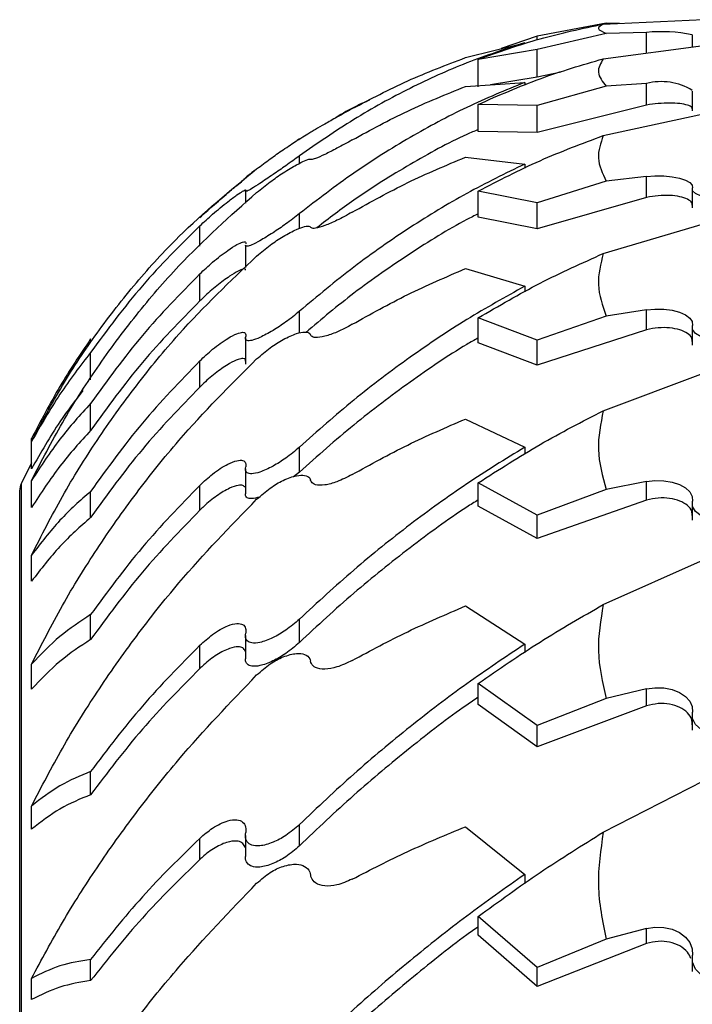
# Model space of a CAD drawing. Header units: inches. Extents: x 41.7 to 125.9, y 54.1 to 147.1.
# Tile 41 of 59: x 42.4 to 43.4, y 115.5 to 116.9. Entities that reach past the tile are written whole.
import ezdxf

# ---------------------------------------------------------------- set-up
doc = ezdxf.new("R2010")
doc.units = ezdxf.units.IN
doc.header["$LTSCALE"] = 20
doc.header["$MEASUREMENT"] = 0

msp = doc.modelspace()

# ---------------------------------------------------------------- linework, layer by layer
for p, q in [((43.2733, 116.8971), (43.1732, 116.8781)), ((43.2692, 116.8956), (43.4148, 116.902)), ((43.293, 116.8966), (43.2733, 116.8971)), ((43.1732, 116.8781), (43.1208, 116.86)), ((43.2733, 116.8821), (43.1732, 116.8586)), ((43.1732, 116.8728), (43.1732, 116.8781)), ((43.332, 116.8835), (43.2733, 116.8821)), ((43.332, 116.8535), (43.332, 116.8835)), ((43.3984, 116.8798), (43.3984, 116.8622)), ((43.0687, 116.8468), (43.1548, 116.8685)), ((43.2692, 116.8452), (43.4148, 116.8643)), ((43.1732, 116.8586), (43.0872, 116.8443)), ((43.1732, 116.8186), (43.1732, 116.8586)), ((43.0872, 116.8044), (43.0872, 116.8443)), ((43.1732, 116.8186), (43.1051, 116.8073)), ((43.208, 116.8258), (43.1732, 116.8186)), ((43.0687, 116.8048), (43.1548, 116.8108)), ((43.1548, 116.8108), (43.1548, 116.8068)), ((43.2733, 116.8051), (43.1732, 116.7774)), ((43.332, 116.8091), (43.2733, 116.8051)), ((43.332, 116.7778), (43.332, 116.8091)), ((43.3984, 116.7982), (43.3984, 116.7696)), ((43.1732, 116.7774), (43.0872, 116.7788)), ((43.0872, 116.7395), (43.0872, 116.7788)), ((43.332, 116.7778), (43.1732, 116.738)), ((43.1732, 116.738), (43.1732, 116.7774)), ((43.2692, 116.7334), (43.4148, 116.7649)), ((43.1732, 116.738), (43.0872, 116.7395)), ((42.8271, 116.7286), (42.8239, 116.7265)), ((42.8271, 116.693), (42.8271, 116.7039)), ((43.0687, 116.702), (43.1548, 116.6921)), ((43.1548, 116.6921), (43.1548, 116.686)), ((43.2733, 116.6673), (43.1732, 116.6358)), ((43.332, 116.6739), (43.2733, 116.6673)), ((43.332, 116.6435), (43.332, 116.6739)), ((42.7484, 116.6524), (42.7484, 116.6354)), ((43.1732, 116.6358), (43.0872, 116.6528)), ((43.0872, 116.6148), (43.0872, 116.6528)), ((43.3984, 116.6558), (43.3984, 116.6282)), ((43.332, 116.6435), (43.1732, 116.5977)), ((43.1732, 116.5977), (43.1732, 116.6358)), ((42.8271, 116.5985), (42.8271, 116.6199)), ((43.1732, 116.5977), (43.0872, 116.6148)), ((43.2692, 116.5619), (43.4148, 116.6053)), ((42.682, 116.5725), (42.682, 116.6021)), ((42.7484, 116.5743), (42.7484, 116.5418)), ((42.682, 116.4929), (42.682, 116.5322)), ((43.0687, 116.54), (43.1548, 116.5143)), ((43.1548, 116.5143), (43.1548, 116.5062)), ((42.8271, 116.4463), (42.8271, 116.478)), ((43.332, 116.4799), (43.2733, 116.4708)), ((43.332, 116.451), (43.332, 116.4799)), ((43.1732, 116.436), (43.0872, 116.4684)), ((43.0872, 116.4322), (43.0872, 116.4684)), ((43.2733, 116.4708), (43.1732, 116.436)), ((43.332, 116.451), (43.1732, 116.3998)), ((43.3984, 116.455), (43.3984, 116.4287)), ((42.5232, 116.4321), (42.5232, 116.4377)), ((42.7484, 116.4391), (42.7484, 116.401)), ((43.1732, 116.3998), (43.0872, 116.4322)), ((43.1732, 116.3998), (43.1732, 116.436)), ((42.5232, 116.3782), (42.5232, 116.4182)), ((42.682, 116.3677), (42.682, 116.4058)), ((43.2692, 116.3334), (43.4148, 116.388)), ((42.5232, 116.3046), (42.5232, 116.3439)), ((43.0687, 116.3213), (43.1548, 116.2803)), ((42.4372, 116.2887), (42.4372, 116.2928)), ((42.4372, 116.2488), (42.4372, 116.2887)), ((42.8271, 116.2442), (42.8271, 116.2804)), ((43.1548, 116.2803), (43.1548, 116.2703)), ((42.4372, 116.2575), (42.4224, 116.2278)), ((42.7484, 116.2488), (42.7484, 116.2126)), ((42.4372, 116.1927), (42.4372, 116.232)), ((42.8271, 116.2442), (42.8185, 116.2373)), ((42.4199, 116.217), (42.4199, 109.6778)), ((42.4224, 109.667), (42.4224, 116.2278)), ((42.682, 116.1886), (42.682, 116.2248)), ((43.1732, 116.1813), (43.0872, 116.2285)), ((43.0872, 116.1947), (43.0872, 116.2285)), ((43.2733, 116.2188), (43.1732, 116.1813)), ((43.332, 116.2302), (43.2733, 116.2188)), ((43.332, 116.2033), (43.332, 116.2302)), ((42.5232, 116.178), (42.5232, 116.2161)), ((43.332, 116.2033), (43.1732, 116.1475)), ((43.1732, 116.1475), (43.0872, 116.1947)), ((43.3984, 116.1989), (43.3984, 116.1743)), ((43.1732, 116.1475), (43.1732, 116.1813)), ((42.4372, 116.0854), (42.4372, 116.1234)), ((43.2692, 116.0515), (43.4148, 116.1165)), ((43.0687, 116.0494), (43.1548, 115.9938)), ((42.5232, 116.0005), (42.5232, 116.0368)), ((42.8271, 115.9964), (42.8271, 116.0303)), ((42.7484, 116.0065), (42.7484, 115.9727)), ((42.682, 115.9584), (42.682, 115.9922)), ((43.1548, 115.9938), (43.1548, 115.982)), ((42.4372, 115.9286), (42.4372, 115.9648)), ((43.1732, 115.8755), (43.0872, 115.9369)), ((43.0872, 115.906), (43.0872, 115.9369)), ((43.332, 115.9288), (43.2733, 115.9151)), ((43.332, 115.9041), (43.332, 115.9288)), ((43.1732, 115.8446), (43.0872, 115.906)), ((43.2733, 115.9151), (43.1732, 115.8755)), ((43.332, 115.9041), (43.1732, 115.8446)), ((43.3984, 115.8914), (43.3984, 115.869)), ((43.1732, 115.8446), (43.1732, 115.8755)), ((42.5232, 115.7749), (42.5232, 115.8087)), ((43.2692, 115.7206), (43.4148, 115.795)), ((42.4372, 115.7247), (42.4372, 115.7585)), ((42.8271, 115.7006), (42.8271, 115.7315)), ((42.7484, 115.7159), (42.7484, 115.685)), ((43.0687, 115.7285), (43.1548, 115.6591)), ((42.682, 115.6807), (42.682, 115.7115)), ((43.1548, 115.6591), (43.1548, 115.6459)), ((43.1732, 115.5235), (43.0872, 115.598)), ((43.0872, 115.5707), (43.0872, 115.598)), ((43.332, 115.5803), (43.2733, 115.5647)), ((43.332, 115.5584), (43.332, 115.5803)), ((43.1732, 115.4961), (43.0872, 115.5707)), ((43.2733, 115.5647), (43.1732, 115.5235)), ((43.332, 115.5584), (43.1732, 115.4961)), ((42.5232, 115.5046), (42.5232, 115.5355)), ((43.3984, 115.5376), (43.3984, 115.5177)), ((43.1732, 115.4961), (43.1732, 115.5235)), ((42.4372, 115.4771), (42.4372, 115.5079))]:
    msp.add_line(p, q)
at = {"flags": 128}
for points in [[(43.332, 116.6739), (43.3444, 116.6748), (43.3571, 116.6747), (43.3692, 116.6735), (43.3801, 116.6715), (43.389, 116.6687), (43.3953, 116.6653), (43.3986, 116.6615), (43.3988, 116.6576)], [(43.4771, 116.6432), (43.4643, 116.6412), (43.4502, 116.6404), (43.436, 116.6409), (43.4228, 116.6426), (43.4117, 116.6454), (43.4036, 116.649), (43.3992, 116.6532), (43.3988, 116.6576)], [(43.332, 116.4799), (43.3444, 116.4811), (43.3571, 116.4809), (43.3692, 116.4794), (43.3801, 116.4766), (43.389, 116.4728), (43.3953, 116.4681), (43.3986, 116.4629), (43.3988, 116.4575)], [(43.4771, 116.4376), (43.4643, 116.4348), (43.4502, 116.4337), (43.436, 116.4344), (43.4228, 116.4367), (43.4117, 116.4406), (43.4036, 116.4456), (43.3992, 116.4514), (43.3988, 116.4575)], [(43.332, 116.2302), (43.3444, 116.2317), (43.3571, 116.2315), (43.3692, 116.2296), (43.3801, 116.2261), (43.389, 116.2212), (43.3953, 116.2153), (43.3986, 116.2088), (43.3988, 116.202)], [(43.4771, 116.1769), (43.4643, 116.1735), (43.4502, 116.1721), (43.436, 116.1729), (43.4228, 116.1759), (43.4117, 116.1807), (43.4036, 116.187), (43.3992, 116.1943), (43.3988, 116.202)], [(43.332, 115.9288), (43.3444, 115.9305), (43.3571, 115.9303), (43.3692, 115.928), (43.3801, 115.9238), (43.389, 115.918), (43.3953, 115.911), (43.3986, 115.9032), (43.3988, 115.8951)], [(43.4771, 115.8653), (43.4643, 115.8612), (43.4502, 115.8596), (43.436, 115.8606), (43.4228, 115.8641), (43.4117, 115.8698), (43.4036, 115.8773), (43.3992, 115.886), (43.3988, 115.8951)], [(43.332, 115.5803), (43.3444, 115.5823), (43.3571, 115.582), (43.3692, 115.5794), (43.3801, 115.5746), (43.389, 115.568), (43.3953, 115.56), (43.3986, 115.551), (43.3988, 115.5418)], [(43.4771, 115.5077), (43.4643, 115.503), (43.4502, 115.5012), (43.436, 115.5023), (43.4228, 115.5063), (43.4117, 115.5129), (43.4036, 115.5215), (43.3992, 115.5314), (43.3988, 115.5418)]]:
    msp.add_lwpolyline(points, dxfattribs=at)
for centre, radius, start, end in [((43.3539, 116.6513), 0.2332, 78.9202, 95.3982), ((43.3538, 116.7259), 0.086, 58.4805, 104.6731), ((42.4449, 116.217), 0.025, 154.3992, 180)]:
    msp.add_arc(centre, radius, start, end)
for points, knots in [([(43.0872, 116.8443), (43.1171, 116.855), (43.177, 116.8763), (43.2384, 116.8891), (43.2692, 116.8956)], [0, 0, 0, 0, 0.498474, 1, 1, 1, 1]), ([(43.2692, 116.8956), (43.2653, 116.8933), (43.2576, 116.8889), (43.268, 116.8844), (43.2733, 116.8821)], [0, 0, 0, 0, 0.492757, 1, 1, 1, 1]), ([(43.1548, 116.8685), (43.1266, 116.8592), (43.0702, 116.8406), (42.9872, 116.8029), (42.9055, 116.7583), (42.8532, 116.722), (42.8271, 116.7039)], [0, 0, 0, 0, 0.247132, 0.494259, 0.747133, 1, 1, 1, 1]), ([(42.9039, 116.7726), (42.9306, 116.7866), (42.9841, 116.8147), (43.0405, 116.8361), (43.0687, 116.8468)], [0, 0, 0, 0, 0.498417, 1, 1, 1, 1]), ([(43.0872, 116.7788), (43.1171, 116.7919), (43.177, 116.8182), (43.2384, 116.8362), (43.2692, 116.8452)], [0, 0, 0, 0, 0.498474, 1, 1, 1, 1]), ([(43.2692, 116.8452), (43.2653, 116.8386), (43.2576, 116.8252), (43.268, 116.8119), (43.2733, 116.8051)], [0, 0, 0, 0, 0.492757, 1, 1, 1, 1]), ([(43.1548, 116.8108), (43.1266, 116.7991), (43.0702, 116.7759), (42.9872, 116.7314), (42.9055, 116.6804), (42.8532, 116.64), (42.8271, 116.6199)], [0, 0, 0, 0, 0.247132, 0.494259, 0.747133, 1, 1, 1, 1]), ([(42.9039, 116.7271), (42.9306, 116.7417), (42.9841, 116.7708), (43.0405, 116.7935), (43.0687, 116.8048)], [0, 0, 0, 0, 0.498417, 1, 1, 1, 1]), ([(42.9289, 116.7851), (42.9213, 116.7817), (42.9032, 116.7737), (42.886, 116.7632), (42.8761, 116.7571)], [0, 0, 0, 0, 0.422215, 1, 1, 1, 1]), ([(43.3985, 116.7722), (43.3985, 116.773), (43.3985, 116.7751), (43.3922, 116.7779), (43.381, 116.7801), (43.3661, 116.7809), (43.3489, 116.7803), (43.3377, 116.7786), (43.332, 116.7778)], [0, 0, 0, 0, 0.1151242, 0.2904085, 0.465452, 0.6403123, 0.8153748, 1, 1, 1, 1]), ([(42.9039, 116.7726), (42.8963, 116.7684), (42.8824, 116.7607), (42.8636, 116.7499), (42.8508, 116.7425), (42.8447, 116.7391), (42.8436, 116.7385), (42.8432, 116.7383)], [0, 0, 0, 0, 0.277192, 0.514344, 0.749244, 0.922467, 1, 1, 1, 1]), ([(42.7648, 116.6851), (42.7713, 116.6899), (42.7835, 116.699), (42.8041, 116.7135), (42.8218, 116.7252), (42.8353, 116.7338), (42.8416, 116.7375), (42.8429, 116.7382), (42.8432, 116.7383)], [0, 0, 0, 0, 0.215558, 0.412372, 0.623986, 0.7829, 0.942747, 1, 1, 1, 1]), ([(43.0872, 116.7422), (43.0816, 116.7399), (43.048, 116.7255), (42.9873, 116.6917), (42.9141, 116.6468), (42.8701, 116.613), (42.8522, 116.5993)], [0, 0, 0, 0, 0.067681, 0.410279, 0.760861, 1, 1, 1, 1]), ([(43.0872, 116.6528), (43.1171, 116.6682), (43.177, 116.699), (43.2384, 116.7219), (43.2692, 116.7334)], [0, 0, 0, 0, 0.498474, 1, 1, 1, 1]), ([(43.2692, 116.7334), (43.2653, 116.7225), (43.2576, 116.7004), (43.268, 116.6785), (43.2733, 116.6673)], [0, 0, 0, 0, 0.4927571, 1, 1, 1, 1]), ([(42.9039, 116.7271), (42.8963, 116.7229), (42.8824, 116.7152), (42.8636, 116.7057), (42.8508, 116.7), (42.8447, 116.6983), (42.8436, 116.6987), (42.8432, 116.6988)], [0, 0, 0, 0, 0.277192, 0.514344, 0.749244, 0.922467, 1, 1, 1, 1]), ([(42.8271, 116.7039), (42.8206, 116.6992), (42.8083, 116.6903), (42.7878, 116.6762), (42.7705, 116.6644), (42.7578, 116.6562), (42.7505, 116.6522), (42.748, 116.6516), (42.7486, 116.6528), (42.7488, 116.6532)], [0, 0, 0, 0, 0.197513, 0.374035, 0.56641, 0.708901, 0.826823, 0.945299, 1, 1, 1, 1]), ([(42.7648, 116.6509), (42.7713, 116.656), (42.7835, 116.6658), (42.8041, 116.68), (42.8218, 116.6906), (42.8353, 116.6973), (42.8416, 116.6994), (42.8429, 116.6989), (42.8432, 116.6988)], [0, 0, 0, 0, 0.2155582, 0.4123721, 0.623986, 0.7828996, 0.9427466, 1, 1, 1, 1]), ([(43.1548, 116.6921), (43.1266, 116.6783), (43.0702, 116.6507), (42.9872, 116.6003), (42.9055, 116.5436), (42.8532, 116.4998), (42.8271, 116.478)], [0, 0, 0, 0, 0.247132, 0.494259, 0.747133, 1, 1, 1, 1]), ([(42.9039, 116.622), (42.9306, 116.6369), (42.9841, 116.6666), (43.0405, 116.6902), (43.0687, 116.702)], [0, 0, 0, 0, 0.498417, 1, 1, 1, 1]), ([(42.4372, 116.2887), (42.4518, 116.3161), (42.4809, 116.3709), (42.5323, 116.4478), (42.589, 116.5202), (42.6648, 116.6032), (42.7263, 116.6535), (42.7648, 116.6851)], [0, 0, 0, 0, 0.1726078, 0.3452292, 0.5231902, 0.7011638, 1, 1, 1, 1]), ([(42.7641, 116.6844), (42.7619, 116.6827), (42.7563, 116.6785), (42.7506, 116.674), (42.7482, 116.6719), (42.7485, 116.672), (42.7485, 116.672)], [0, 0, 0, 0, 0.237954, 0.603106, 0.969978, 1, 1, 1, 1]), ([(42.682, 116.6144), (42.6882, 116.6198), (42.7016, 116.6318), (42.7209, 116.6483), (42.7359, 116.6608), (42.7449, 116.6683), (42.749, 116.6719), (42.7488, 116.6719), (42.7487, 116.6719)], [0, 0, 0, 0, 0.223735, 0.486925, 0.662042, 0.803989, 0.946799, 1, 1, 1, 1]), ([(42.4372, 116.232), (42.4518, 116.2602), (42.4809, 116.3167), (42.5323, 116.3969), (42.589, 116.4732), (42.6648, 116.5615), (42.7263, 116.6164), (42.7648, 116.6509)], [0, 0, 0, 0, 0.172608, 0.345229, 0.52319, 0.701164, 1, 1, 1, 1]), ([(42.682, 116.6021), (42.6882, 116.6078), (42.7016, 116.6201), (42.7209, 116.636), (42.7359, 116.647), (42.745, 116.653), (42.7494, 116.655), (42.7489, 116.6537), (42.7488, 116.6532)], [0, 0, 0, 0, 0.2128358, 0.4632051, 0.6297917, 0.764824, 0.9006772, 1, 1, 1, 1]), ([(43.3985, 116.6321), (43.3985, 116.6334), (43.3985, 116.6366), (43.3922, 116.6411), (43.381, 116.6448), (43.3661, 116.6467), (43.3489, 116.6465), (43.3377, 116.6445), (43.332, 116.6435)], [0, 0, 0, 0, 0.115124, 0.290408, 0.465452, 0.640312, 0.815375, 1, 1, 1, 1]), ([(42.8271, 116.6199), (42.8206, 116.6149), (42.8083, 116.6053), (42.7878, 116.5915), (42.7705, 116.5808), (42.7578, 116.5743), (42.7506, 116.5721), (42.7482, 116.5728), (42.7485, 116.5742), (42.7485, 116.5743)], [0, 0, 0, 0, 0.206821, 0.391662, 0.593103, 0.74231, 0.865788, 0.989848, 1, 1, 1, 1]), ([(43.0872, 116.6197), (43.0816, 116.6169), (43.048, 116.6), (42.9873, 116.5619), (42.9086, 116.5079), (42.8594, 116.4667), (42.8363, 116.4473)], [0, 0, 0, 0, 0.063214, 0.383195, 0.710635, 1, 1, 1, 1]), ([(42.9039, 116.622), (42.8963, 116.6179), (42.8824, 116.6102), (42.8636, 116.6021), (42.8508, 116.5983), (42.8447, 116.5984), (42.8436, 116.5998), (42.8432, 116.6002)], [0, 0, 0, 0, 0.277192, 0.514344, 0.749244, 0.922467, 1, 1, 1, 1]), ([(42.682, 116.6021), (42.6534, 116.5738), (42.596, 116.5169), (42.5476, 116.4512), (42.5232, 116.4182)], [0, 0, 0, 0, 0.49718, 1, 1, 1, 1]), ([(42.7648, 116.5583), (42.7713, 116.5637), (42.7835, 116.574), (42.8041, 116.5876), (42.8218, 116.597), (42.8353, 116.6017), (42.8416, 116.602), (42.8429, 116.6006), (42.8432, 116.6002)], [0, 0, 0, 0, 0.215558, 0.412372, 0.623986, 0.7829, 0.942747, 1, 1, 1, 1]), ([(42.682, 116.5322), (42.6882, 116.538), (42.7016, 116.5506), (42.7209, 116.5655), (42.7359, 116.575), (42.745, 116.5791), (42.7494, 116.5793), (42.7489, 116.5769), (42.7488, 116.5759)], [0, 0, 0, 0, 0.2128358, 0.4632051, 0.6297917, 0.764824, 0.9006772, 1, 1, 1, 1]), ([(43.0872, 116.4684), (43.1171, 116.4858), (43.177, 116.5207), (43.2384, 116.5481), (43.2692, 116.5619)], [0, 0, 0, 0, 0.498474, 1, 1, 1, 1]), ([(43.2692, 116.5619), (43.2653, 116.5469), (43.2576, 116.5165), (43.268, 116.4862), (43.2733, 116.4708)], [0, 0, 0, 0, 0.492757, 1, 1, 1, 1]), ([(42.4372, 116.1234), (42.4518, 116.152), (42.4809, 116.2093), (42.5323, 116.2916), (42.589, 116.3705), (42.6648, 116.4628), (42.7263, 116.5215), (42.7648, 116.5583)], [0, 0, 0, 0, 0.1726078, 0.3452292, 0.5231902, 0.7011638, 1, 1, 1, 1]), ([(42.682, 116.5322), (42.6534, 116.5031), (42.596, 116.4444), (42.5476, 116.3775), (42.5232, 116.3439)], [0, 0, 0, 0, 0.4971801, 1, 1, 1, 1]), ([(42.7486, 116.5378), (42.7487, 116.5384), (42.7489, 116.5401), (42.7451, 116.5397), (42.7374, 116.5365), (42.7244, 116.5285), (42.7068, 116.5154), (42.6919, 116.5025), (42.6839, 116.4948), (42.682, 116.4929)], [0, 0, 0, 0, 0.068521, 0.188026, 0.310242, 0.482706, 0.703716, 0.92842, 1, 1, 1, 1]), ([(42.9039, 116.459), (42.9306, 116.4739), (42.9841, 116.5038), (43.0405, 116.5279), (43.0687, 116.54)], [0, 0, 0, 0, 0.498417, 1, 1, 1, 1]), ([(43.1548, 116.5143), (43.1266, 116.4986), (43.0702, 116.4672), (42.9872, 116.4115), (42.9055, 116.35), (42.8532, 116.3036), (42.8271, 116.2804)], [0, 0, 0, 0, 0.247132, 0.494259, 0.747133, 1, 1, 1, 1]), ([(42.682, 116.4929), (42.6534, 116.4638), (42.596, 116.4051), (42.5476, 116.3382), (42.5232, 116.3046)], [0, 0, 0, 0, 0.49718, 1, 1, 1, 1]), ([(42.8271, 116.478), (42.8206, 116.4727), (42.8083, 116.4626), (42.7878, 116.4493), (42.7705, 116.4399), (42.7578, 116.4352), (42.7505, 116.4348), (42.748, 116.4374), (42.7486, 116.4404), (42.7488, 116.4413)], [0, 0, 0, 0, 0.1975128, 0.3740354, 0.5664099, 0.7089015, 0.8268225, 0.9452993, 1, 1, 1, 1]), ([(42.682, 116.4058), (42.6882, 116.4116), (42.7016, 116.4242), (42.7209, 116.4379), (42.7359, 116.4457), (42.745, 116.448), (42.7494, 116.4464), (42.7489, 116.4428), (42.7488, 116.4413)], [0, 0, 0, 0, 0.2128358, 0.4632051, 0.6297917, 0.764824, 0.9006772, 1, 1, 1, 1]), ([(42.7648, 116.4087), (42.7713, 116.4143), (42.7835, 116.425), (42.8041, 116.4378), (42.8218, 116.4458), (42.8353, 116.4485), (42.8416, 116.4471), (42.8429, 116.4446), (42.8432, 116.4439)], [0, 0, 0, 0, 0.215558, 0.412372, 0.623986, 0.7829, 0.942747, 1, 1, 1, 1]), ([(42.9039, 116.459), (42.8963, 116.455), (42.8824, 116.4475), (42.8636, 116.441), (42.8508, 116.4391), (42.8447, 116.4409), (42.8436, 116.4432), (42.8432, 116.4439)], [0, 0, 0, 0, 0.277192, 0.514344, 0.749244, 0.922467, 1, 1, 1, 1]), ([(43.3985, 116.434), (43.3985, 116.4357), (43.3985, 116.44), (43.3922, 116.4461), (43.381, 116.4513), (43.3661, 116.4541), (43.3489, 116.4544), (43.3377, 116.4522), (43.332, 116.451)], [0, 0, 0, 0, 0.115124, 0.290408, 0.465452, 0.640312, 0.815375, 1, 1, 1, 1]), ([(42.5232, 116.4377), (42.508, 116.4152), (42.4776, 116.3702), (42.4507, 116.3187), (42.4372, 116.2928)], [0, 0, 0, 0, 0.497989, 1, 1, 1, 1]), ([(43.0872, 116.4392), (43.0816, 116.4361), (43.048, 116.4169), (42.9872, 116.375), (42.9055, 116.3139), (42.8532, 116.2674), (42.8271, 116.2442)], [0, 0, 0, 0, 0.060896, 0.369144, 0.684577, 1, 1, 1, 1]), ([(42.5232, 116.4182), (42.508, 116.3985), (42.4776, 116.3589), (42.4507, 116.3122), (42.4372, 116.2887)], [0, 0, 0, 0, 0.4979888, 1, 1, 1, 1]), ([(42.4372, 115.9648), (42.4518, 115.9933), (42.4809, 116.0505), (42.5323, 116.1335), (42.589, 116.2138), (42.6648, 116.3086), (42.7263, 116.3702), (42.7648, 116.4087)], [0, 0, 0, 0, 0.172608, 0.345229, 0.52319, 0.701164, 1, 1, 1, 1]), ([(42.682, 116.4058), (42.6534, 116.3762), (42.596, 116.3168), (42.5476, 116.2498), (42.5232, 116.2161)], [0, 0, 0, 0, 0.49718, 1, 1, 1, 1]), ([(42.7486, 116.4052), (42.7487, 116.4061), (42.7489, 116.4087), (42.7451, 116.4097), (42.7374, 116.4082), (42.7244, 116.4019), (42.7068, 116.39), (42.6919, 116.3774), (42.6839, 116.3696), (42.682, 116.3677)], [0, 0, 0, 0, 0.068521, 0.188026, 0.310242, 0.482706, 0.703716, 0.92842, 1, 1, 1, 1]), ([(42.512, 116.3629), (42.5007, 116.3481), (42.4741, 116.3134), (42.4506, 116.2723), (42.4372, 116.2488)], [0, 0, 0, 0, 0.4263018, 1, 1, 1, 1]), ([(42.682, 116.3677), (42.6534, 116.3382), (42.596, 116.2787), (42.5476, 116.2117), (42.5232, 116.178)], [0, 0, 0, 0, 0.49718, 1, 1, 1, 1]), ([(42.5232, 116.3439), (42.508, 116.3273), (42.4776, 116.2938), (42.4507, 116.2526), (42.4372, 116.232)], [0, 0, 0, 0, 0.497989, 1, 1, 1, 1]), ([(43.0872, 116.2285), (43.1171, 116.2476), (43.177, 116.286), (43.2384, 116.3175), (43.2692, 116.3334)], [0, 0, 0, 0, 0.498474, 1, 1, 1, 1]), ([(43.2692, 116.3334), (43.2653, 116.3145), (43.2576, 116.2762), (43.268, 116.2381), (43.2733, 116.2188)], [0, 0, 0, 0, 0.492757, 1, 1, 1, 1]), ([(42.9039, 116.2406), (42.9306, 116.2553), (42.9841, 116.2849), (43.0405, 116.3091), (43.0687, 116.3213)], [0, 0, 0, 0, 0.498417, 1, 1, 1, 1]), ([(42.5232, 116.3046), (42.508, 116.2879), (42.4776, 116.2545), (42.4507, 116.2133), (42.4372, 116.1927)], [0, 0, 0, 0, 0.497984, 1, 1, 1, 1]), ([(42.8271, 116.2804), (42.8206, 116.2749), (42.8083, 116.2645), (42.7878, 116.2519), (42.7705, 116.2439), (42.7578, 116.2411), (42.7505, 116.2425), (42.748, 116.2467), (42.7486, 116.2505), (42.7488, 116.2517)], [0, 0, 0, 0, 0.1975128, 0.3740354, 0.5664099, 0.7089015, 0.8268225, 0.9452993, 1, 1, 1, 1]), ([(43.1548, 116.2803), (43.1266, 116.2629), (43.0702, 116.2281), (42.9872, 116.1681), (42.9055, 116.1028), (42.8532, 116.0544), (42.8271, 116.0303)], [0, 0, 0, 0, 0.247132, 0.494259, 0.747133, 1, 1, 1, 1]), ([(42.682, 116.2248), (42.6882, 116.2305), (42.7016, 116.243), (42.7209, 116.2553), (42.7359, 116.2612), (42.745, 116.2617), (42.7494, 116.2583), (42.7489, 116.2536), (42.7488, 116.2517)], [0, 0, 0, 0, 0.212836, 0.463205, 0.629792, 0.764824, 0.900677, 1, 1, 1, 1]), ([(42.7648, 116.2046), (42.7713, 116.2102), (42.7835, 116.2211), (42.8041, 116.233), (42.8218, 116.2394), (42.8353, 116.2401), (42.8416, 116.2369), (42.8429, 116.2334), (42.8432, 116.2325)], [0, 0, 0, 0, 0.215558, 0.412372, 0.623986, 0.7829, 0.942747, 1, 1, 1, 1]), ([(42.9039, 116.2406), (42.8963, 116.2367), (42.8824, 116.2296), (42.8636, 116.2247), (42.8508, 116.2248), (42.8447, 116.2284), (42.8436, 116.2315), (42.8432, 116.2325)], [0, 0, 0, 0, 0.277192, 0.514344, 0.749244, 0.922467, 1, 1, 1, 1]), ([(42.682, 116.2248), (42.6534, 116.1954), (42.596, 116.136), (42.5476, 116.07), (42.5232, 116.0368)], [0, 0, 0, 0, 0.49718, 1, 1, 1, 1]), ([(42.7484, 116.2216), (42.7474, 116.2228), (42.7453, 116.2253), (42.7373, 116.2252), (42.7244, 116.2208), (42.7068, 116.2102), (42.6919, 116.1982), (42.6839, 116.1905), (42.682, 116.1886)], [0, 0, 0, 0, 0.126254, 0.257767, 0.443352, 0.681175, 0.922974, 1, 1, 1, 1]), ([(42.5232, 116.2161), (42.508, 116.2027), (42.4776, 116.1759), (42.4507, 116.1409), (42.4372, 116.1234)], [0, 0, 0, 0, 0.497989, 1, 1, 1, 1]), ([(42.4372, 115.7585), (42.4518, 115.7866), (42.4809, 115.8428), (42.5323, 115.9252), (42.589, 116.0057), (42.6648, 116.1015), (42.7263, 116.1649), (42.7648, 116.2046)], [0, 0, 0, 0, 0.172608, 0.345229, 0.52319, 0.701164, 1, 1, 1, 1]), ([(42.7687, 116.2078), (42.7648, 116.2067), (42.7575, 116.2047), (42.7506, 116.2064), (42.7482, 116.2096), (42.7485, 116.2124), (42.7485, 116.2126)], [0, 0, 0, 0, 0.351822, 0.66235, 0.974337, 1, 1, 1, 1]), ([(43.0872, 116.2037), (43.0816, 116.2002), (43.048, 116.179), (42.9872, 116.1341), (42.9055, 116.0691), (42.8532, 116.0207), (42.8271, 115.9964)], [0, 0, 0, 0, 0.060896, 0.369144, 0.684577, 1, 1, 1, 1]), ([(43.3985, 116.1808), (43.3985, 116.1829), (43.3985, 116.1882), (43.3922, 116.1959), (43.381, 116.2025), (43.3661, 116.2063), (43.3489, 116.207), (43.3377, 116.2045), (43.332, 116.2033)], [0, 0, 0, 0, 0.115124, 0.290408, 0.465452, 0.640312, 0.815375, 1, 1, 1, 1]), ([(42.682, 116.1886), (42.6534, 116.1591), (42.596, 116.0998), (42.5476, 116.0338), (42.5232, 116.0005)], [0, 0, 0, 0, 0.4971797, 1, 1, 1, 1]), ([(42.5232, 116.178), (42.508, 116.1647), (42.4776, 116.1378), (42.4507, 116.1029), (42.4372, 116.0854)], [0, 0, 0, 0, 0.497984, 1, 1, 1, 1]), ([(42.9039, 115.9703), (42.9306, 115.9846), (42.9841, 116.0133), (43.0405, 116.0373), (43.0687, 116.0494)], [0, 0, 0, 0, 0.498417, 1, 1, 1, 1]), ([(43.0872, 115.9369), (43.1171, 115.9574), (43.177, 115.9986), (43.2384, 116.0338), (43.2692, 116.0515)], [0, 0, 0, 0, 0.498474, 1, 1, 1, 1]), ([(43.2692, 116.0515), (43.2653, 116.029), (43.2576, 115.9835), (43.268, 115.9381), (43.2733, 115.9151)], [0, 0, 0, 0, 0.492757, 1, 1, 1, 1]), ([(42.5232, 116.0368), (42.508, 116.0269), (42.4776, 116.0071), (42.4507, 115.9789), (42.4372, 115.9648)], [0, 0, 0, 0, 0.497989, 1, 1, 1, 1]), ([(42.682, 115.9922), (42.6882, 115.9977), (42.7016, 116.0098), (42.7209, 116.0206), (42.7359, 116.0245), (42.745, 116.0231), (42.7494, 116.0179), (42.7489, 116.0123), (42.7488, 116.0099)], [0, 0, 0, 0, 0.212836, 0.463205, 0.629792, 0.764824, 0.900677, 1, 1, 1, 1]), ([(42.8271, 116.0303), (42.8206, 116.0247), (42.8083, 116.0141), (42.7878, 116.0024), (42.7705, 115.9959), (42.7578, 115.995), (42.7505, 115.9983), (42.748, 116.0039), (42.7486, 116.0085), (42.7488, 116.0099)], [0, 0, 0, 0, 0.197513, 0.374035, 0.56641, 0.708901, 0.826823, 0.945299, 1, 1, 1, 1]), ([(42.5232, 116.0005), (42.508, 115.9907), (42.4776, 115.9709), (42.4507, 115.9427), (42.4372, 115.9286)], [0, 0, 0, 0, 0.497984, 1, 1, 1, 1]), ([(42.682, 115.9922), (42.6534, 115.9632), (42.596, 115.905), (42.5476, 115.8409), (42.5232, 115.8087)], [0, 0, 0, 0, 0.49718, 1, 1, 1, 1]), ([(42.7484, 115.9837), (42.7474, 115.9855), (42.7453, 115.9891), (42.7373, 115.9907), (42.7244, 115.9881), (42.7068, 115.9791), (42.6919, 115.9678), (42.6839, 115.9602), (42.682, 115.9584)], [0, 0, 0, 0, 0.126254, 0.257767, 0.443352, 0.681175, 0.922974, 1, 1, 1, 1]), ([(42.8271, 115.9964), (42.8206, 115.9908), (42.8083, 115.9803), (42.7878, 115.9686), (42.7705, 115.9621), (42.7578, 115.9612), (42.7506, 115.9645), (42.7482, 115.9691), (42.7485, 115.9724), (42.7485, 115.9727)], [0, 0, 0, 0, 0.206826, 0.3917311, 0.593185, 0.7423245, 0.8657711, 0.9897982, 1, 1, 1, 1]), ([(43.1548, 115.9938), (43.1266, 115.9749), (43.0702, 115.9373), (42.9872, 115.8739), (42.9055, 115.8059), (42.8532, 115.7563), (42.8271, 115.7315)], [0, 0, 0, 0, 0.247132, 0.494259, 0.747133, 1, 1, 1, 1]), ([(42.7648, 115.9491), (42.7713, 115.9547), (42.7835, 115.9656), (42.8041, 115.9764), (42.8218, 115.9811), (42.8353, 115.9797), (42.8416, 115.9749), (42.8429, 115.9705), (42.8432, 115.9693)], [0, 0, 0, 0, 0.215558, 0.412372, 0.623986, 0.7829, 0.942747, 1, 1, 1, 1]), ([(42.9039, 115.9703), (42.8963, 115.9666), (42.8824, 115.9599), (42.8636, 115.9568), (42.8508, 115.9588), (42.8447, 115.964), (42.8436, 115.968), (42.8432, 115.9693)], [0, 0, 0, 0, 0.277192, 0.514344, 0.749244, 0.922467, 1, 1, 1, 1]), ([(42.4372, 115.5079), (42.4518, 115.5351), (42.4809, 115.5894), (42.5323, 115.67), (42.589, 115.7493), (42.6648, 115.8446), (42.7263, 115.9088), (42.7648, 115.9491)], [0, 0, 0, 0, 0.172608, 0.345229, 0.52319, 0.701164, 1, 1, 1, 1]), ([(42.682, 115.9584), (42.6534, 115.9295), (42.596, 115.8712), (42.5476, 115.8071), (42.5232, 115.7749)], [0, 0, 0, 0, 0.49718, 1, 1, 1, 1]), ([(43.0872, 115.9168), (43.0816, 115.913), (43.048, 115.8902), (42.9872, 115.8429), (42.9055, 115.7751), (42.8532, 115.7255), (42.8271, 115.7006)], [0, 0, 0, 0, 0.0608957, 0.3691439, 0.6845767, 1, 1, 1, 1]), ([(43.3985, 115.8767), (43.3985, 115.8792), (43.3985, 115.8854), (43.3922, 115.8944), (43.381, 115.9024), (43.3661, 115.9071), (43.3489, 115.9082), (43.3377, 115.9055), (43.332, 115.9041)], [0, 0, 0, 0, 0.115124, 0.290408, 0.465452, 0.640312, 0.815375, 1, 1, 1, 1]), ([(42.5232, 115.8087), (42.508, 115.8025), (42.4776, 115.79), (42.4507, 115.769), (42.4372, 115.7585)], [0, 0, 0, 0, 0.497989, 1, 1, 1, 1]), ([(42.5232, 115.7749), (42.508, 115.7687), (42.4776, 115.7562), (42.4507, 115.7353), (42.4372, 115.7247)], [0, 0, 0, 0, 0.497984, 1, 1, 1, 1]), ([(42.682, 115.7115), (42.6882, 115.7168), (42.7016, 115.7283), (42.7209, 115.7374), (42.7359, 115.7393), (42.745, 115.736), (42.7494, 115.7291), (42.7489, 115.7226), (42.7488, 115.7199)], [0, 0, 0, 0, 0.2128358, 0.4632051, 0.6297917, 0.764824, 0.9006772, 1, 1, 1, 1]), ([(42.8271, 115.7315), (42.8206, 115.7259), (42.8083, 115.7153), (42.7878, 115.7047), (42.7705, 115.6999), (42.7578, 115.7009), (42.7505, 115.7059), (42.748, 115.7129), (42.7486, 115.7182), (42.7488, 115.7199)], [0, 0, 0, 0, 0.197513, 0.374035, 0.56641, 0.708901, 0.826823, 0.945299, 1, 1, 1, 1]), ([(42.9039, 115.6522), (42.9306, 115.6659), (42.9841, 115.6934), (43.0405, 115.7168), (43.0687, 115.7285)], [0, 0, 0, 0, 0.498417, 1, 1, 1, 1]), ([(43.0872, 115.598), (43.1171, 115.6197), (43.177, 115.6632), (43.2384, 115.7014), (43.2692, 115.7206)], [0, 0, 0, 0, 0.4984737, 1, 1, 1, 1]), ([(43.2692, 115.7206), (43.2653, 115.6949), (43.2576, 115.6428), (43.268, 115.591), (43.2733, 115.5647)], [0, 0, 0, 0, 0.4927571, 1, 1, 1, 1]), ([(42.682, 115.7115), (42.6534, 115.6836), (42.596, 115.6273), (42.5476, 115.5662), (42.5232, 115.5355)], [0, 0, 0, 0, 0.49718, 1, 1, 1, 1]), ([(42.7484, 115.698), (42.7474, 115.7002), (42.7453, 115.7048), (42.7373, 115.7081), (42.7244, 115.7074), (42.7068, 115.7001), (42.6919, 115.6898), (42.6839, 115.6825), (42.682, 115.6807)], [0, 0, 0, 0, 0.1262536, 0.2577665, 0.4433516, 0.6811754, 0.9229742, 1, 1, 1, 1]), ([(42.8271, 115.7006), (42.8206, 115.695), (42.8083, 115.6844), (42.7878, 115.6739), (42.7705, 115.669), (42.7578, 115.67), (42.7506, 115.6751), (42.7482, 115.6809), (42.7485, 115.6847), (42.7485, 115.685)], [0, 0, 0, 0, 0.206826, 0.391731, 0.593185, 0.742325, 0.865771, 0.989798, 1, 1, 1, 1]), ([(42.682, 115.6807), (42.6534, 115.6527), (42.596, 115.5965), (42.5476, 115.5354), (42.5232, 115.5046)], [0, 0, 0, 0, 0.4971797, 1, 1, 1, 1]), ([(42.7648, 115.6462), (42.7713, 115.6518), (42.7835, 115.6625), (42.8041, 115.6719), (42.8218, 115.675), (42.8353, 115.6716), (42.8416, 115.6651), (42.8429, 115.6598), (42.8432, 115.6584)], [0, 0, 0, 0, 0.215558, 0.412372, 0.623986, 0.7829, 0.942747, 1, 1, 1, 1]), ([(43.1548, 115.6591), (43.1266, 115.6392), (43.0702, 115.5994), (42.9872, 115.5336), (42.9055, 115.4638), (42.8532, 115.4138), (42.8271, 115.3888)], [0, 0, 0, 0, 0.247132, 0.494259, 0.747133, 1, 1, 1, 1]), ([(42.9039, 115.6522), (42.8963, 115.6489), (42.8824, 115.6427), (42.8636, 115.6414), (42.8508, 115.6453), (42.8447, 115.6522), (42.8436, 115.6569), (42.8432, 115.6584)], [0, 0, 0, 0, 0.277192, 0.514344, 0.749244, 0.922467, 1, 1, 1, 1]), ([(42.4372, 115.217), (42.4518, 115.2428), (42.4809, 115.2943), (42.5323, 115.3718), (42.589, 115.4487), (42.6648, 115.542), (42.7263, 115.6061), (42.7648, 115.6462)], [0, 0, 0, 0, 0.172608, 0.345229, 0.52319, 0.701164, 1, 1, 1, 1]), ([(43.0872, 115.5831), (43.0816, 115.5791), (43.048, 115.555), (42.9872, 115.506), (42.9055, 115.4365), (42.8532, 115.3864), (42.8271, 115.3614)], [0, 0, 0, 0, 0.060896, 0.369144, 0.684577, 1, 1, 1, 1]), ([(43.3968, 115.5366), (43.3953, 115.5399), (43.392, 115.5471), (43.3809, 115.5556), (43.3661, 115.5612), (43.3489, 115.5627), (43.3377, 115.5598), (43.332, 115.5584)], [0, 0, 0, 0, 0.169188, 0.374134, 0.578866, 0.783835, 1, 1, 1, 1]), ([(42.5232, 115.5355), (42.508, 115.533), (42.4776, 115.5281), (42.4507, 115.5147), (42.4372, 115.5079)], [0, 0, 0, 0, 0.4979888, 1, 1, 1, 1]), ([(42.5232, 115.5046), (42.508, 115.5022), (42.4776, 115.4973), (42.4507, 115.4839), (42.4372, 115.4771)], [0, 0, 0, 0, 0.497984, 1, 1, 1, 1])]:
    msp.add_open_spline(points, degree=3, knots=knots)

doc.saveas('drawing.dxf')
